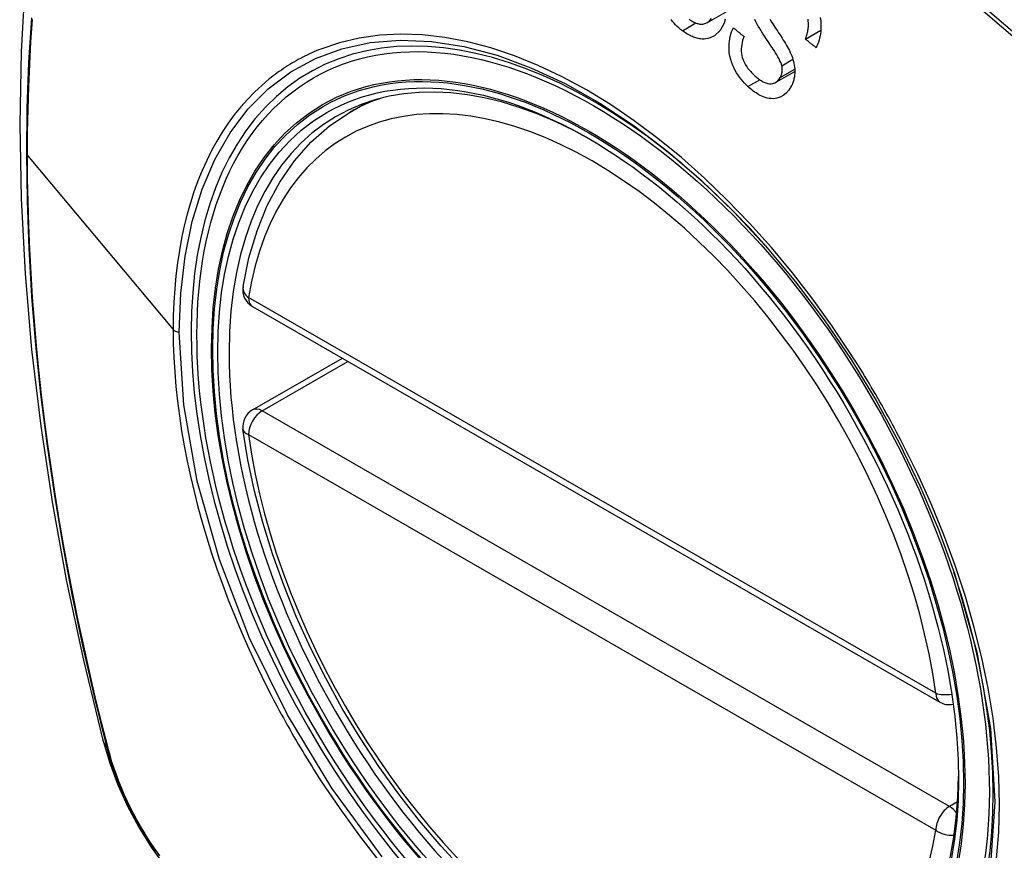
# Model space of a CAD drawing. Header units: inches. Extents: x 290.3 to 341.8, y 108 to 162.
# Tile 26 of 49: x 290.791 to 291.393, y 148.562 to 149.07. Entities that reach past the tile are written whole.
import ezdxf

# ---------------------------------------------------------------- set-up
doc = ezdxf.new("R2010")
doc.units = ezdxf.units.IN
doc.header["$MEASUREMENT"] = 0
doc.layers.add('Visible Edges(ANSI)', color=7, linetype='Continuous', lineweight=25)
doc.layers.add('Visible Tangent Edges(ANSI)', color=7, linetype='Continuous', lineweight=25)

msp = doc.modelspace()

# ---------------------------------------------------------------- linework, layer by layer
at = {"layer": 'Visible Edges(ANSI)'}
for p, q in [((291.21133, 149.06794), (291.22289, 149.0746)), ((291.27119, 149.05783), (291.28062, 149.06326)), ((291.25319, 149.03147), (291.26474, 149.03812)), ((290.9931, 149.01323), (291.0034, 149.01917)), ((290.93353, 148.89446), (291.35326, 148.65275)), ((290.93353, 148.83125), (290.98841, 148.86285))]:
    msp.add_line(p, q, dxfattribs=at)
at = {"layer": 'Visible Edges(ANSI)', "flags": 128}
for points in [[(290.84538, 149.33816), (290.83255, 149.30005), (290.82149, 149.26082), (290.8122, 149.22053), (290.80464, 149.17926), (290.7988, 149.13707), (290.79466, 149.09402), (290.79219, 149.05018), (290.79137, 149.0056), (290.79218, 148.96036), (290.79461, 148.91451), (290.79863, 148.86811), (290.80422, 148.82123), (290.81137, 148.77395), (290.82005, 148.72631), (290.83024, 148.6784), (290.84192, 148.63028)], [(291.19605, 149.06298), (291.19499, 149.06381), (291.19394, 149.06468), (291.19292, 149.0656), (291.19193, 149.06656), (291.19097, 149.06757), (291.19004, 149.06863), (291.18914, 149.06973)], [(291.20015, 149.07), (291.20062, 149.06969), (291.20109, 149.06938), (291.20156, 149.06909), (291.20204, 149.06881), (291.20253, 149.06854), (291.20302, 149.06829), (291.20351, 149.06806), (291.20401, 149.06784), (291.20451, 149.06764), (291.20501, 149.06746), (291.20552, 149.06731), (291.20602, 149.06718), (291.20653, 149.06708), (291.20704, 149.06701), (291.20757, 149.06698), (291.2085, 149.06701), (291.20986, 149.0673), (291.21135, 149.06795), (291.21268, 149.06896), (291.21378, 149.07034)], [(291.22225, 149.07005), (291.22209, 149.06944), (291.22191, 149.06885), (291.22171, 149.06826), (291.2215, 149.06769)], [(291.25679, 149.04161), (291.25654, 149.04253), (291.25616, 149.04354), (291.25567, 149.04464), (291.25508, 149.04582), (291.25442, 149.04703), (291.25372, 149.04825), (291.25299, 149.04946), (291.25227, 149.05061), (291.25156, 149.05171), (291.25086, 149.05278), (291.25017, 149.05381), (291.24947, 149.05484), (291.24877, 149.05587), (291.24805, 149.05692), (291.24732, 149.058), (291.24657, 149.05913), (291.24579, 149.06031), (291.24498, 149.06156), (291.24413, 149.06289), (291.24327, 149.06429), (291.24242, 149.06572), (291.24162, 149.06713), (291.2409, 149.0685), (291.24028, 149.06977)], [(291.24938, 149.0701), (291.24996, 149.06918), (291.25058, 149.06821), (291.25123, 149.0672), (291.25192, 149.06615), (291.25262, 149.06508), (291.25335, 149.06397), (291.25409, 149.06286), (291.25483, 149.06173), (291.25557, 149.0606), (291.2563, 149.05947), (291.25702, 149.05835), (291.25771, 149.05725), (291.25839, 149.05617), (291.25903, 149.05511), (291.25967, 149.05404), (291.26029, 149.05295), (291.26089, 149.05187), (291.26144, 149.0508), (291.26194, 149.04976), (291.26238, 149.04876)], [(291.27119, 149.05783), (291.27144, 149.05848), (291.27167, 149.05913), (291.27189, 149.0598), (291.27209, 149.06048), (291.27228, 149.06116), (291.27246, 149.06185), (291.27261, 149.06255), (291.27275, 149.06326), (291.27286, 149.06398), (291.27295, 149.06471), (291.27302, 149.06545), (291.27306, 149.06619), (291.27308, 149.06694), (291.27306, 149.06777), (291.27298, 149.06883), (291.2728, 149.07012)], [(291.28028, 149.07109), (291.28055, 149.06907), (291.28069, 149.06717), (291.28072, 149.06541), (291.28066, 149.06381), (291.28054, 149.06238), (291.28037, 149.06105), (291.28015, 149.05975), (291.27987, 149.05849), (291.27954, 149.05725), (291.27916, 149.05605), (291.27873, 149.05487), (291.27826, 149.05372), (291.27774, 149.0526)], [(291.2215, 149.06769), (291.21905, 149.06317), (291.21573, 149.05994), (291.21308, 149.05854), (291.21171, 149.05814), (291.21045, 149.05793), (291.20928, 149.05785), (291.2082, 149.05788), (291.20725, 149.05797), (291.20645, 149.0581), (291.20573, 149.05824), (291.20501, 149.05842), (291.20429, 149.05862), (291.20358, 149.05885), (291.20287, 149.0591), (291.20217, 149.05938), (291.20146, 149.05969), (291.20077, 149.06002), (291.20007, 149.06038), (291.19939, 149.06076), (291.19871, 149.06116), (291.19803, 149.06159), (291.19736, 149.06203), (291.1967, 149.06249), (291.19605, 149.06298)], [(291.23611, 149.02884), (291.23502, 149.0299), (291.23396, 149.03101), (291.23293, 149.03216), (291.23193, 149.03336), (291.23098, 149.03461), (291.23007, 149.0359), (291.22921, 149.03724), (291.2284, 149.03863), (291.22763, 149.04009), (291.2269, 149.04168), (291.2262, 149.04344), (291.22558, 149.04536), (291.22508, 149.04743), (291.22474, 149.04954), (291.22457, 149.05152), (291.22454, 149.05336), (291.22462, 149.05506), (291.22478, 149.05659), (291.22501, 149.05806), (291.22532, 149.05949), (291.2257, 149.06087), (291.22614, 149.06221), (291.22666, 149.06352), (291.22724, 149.06478)], [(291.22724, 149.06478), (291.22751, 149.06455), (291.22778, 149.06433), (291.22805, 149.0641), (291.22832, 149.06388), (291.22859, 149.06365), (291.22886, 149.06342), (291.22913, 149.0632), (291.2294, 149.06297), (291.22967, 149.06275), (291.22994, 149.06252), (291.23021, 149.0623), (291.23048, 149.06207), (291.23075, 149.06185), (291.23102, 149.06162), (291.23129, 149.06139), (291.23156, 149.06117), (291.23183, 149.06094), (291.2321, 149.06072), (291.23237, 149.06049), (291.23264, 149.06027), (291.23291, 149.06004), (291.23318, 149.05982), (291.23346, 149.05959), (291.23373, 149.05937)], [(291.23373, 149.05937), (291.23328, 149.0582), (291.23288, 149.057), (291.23255, 149.05575), (291.23229, 149.05448), (291.23211, 149.05317), (291.23203, 149.05183), (291.23204, 149.05049), (291.23216, 149.04913), (291.23239, 149.0478), (291.23268, 149.04661), (291.23303, 149.04554), (291.23339, 149.04461), (291.23377, 149.04377), (291.23419, 149.04297), (291.23463, 149.04218), (291.23511, 149.04142), (291.23561, 149.04068), (291.23613, 149.03997), (291.23667, 149.03928), (291.23723, 149.03862), (291.2378, 149.03797), (291.23838, 149.03735), (291.23898, 149.03674), (291.23959, 149.03615)], [(291.27774, 149.0526), (291.27747, 149.05282), (291.27719, 149.05304), (291.27692, 149.05325), (291.27665, 149.05347), (291.27637, 149.05369), (291.2761, 149.05391), (291.27583, 149.05413), (291.27555, 149.05434), (291.27528, 149.05456), (291.27501, 149.05478), (291.27474, 149.055), (291.27446, 149.05521), (291.27419, 149.05543), (291.27392, 149.05565), (291.27364, 149.05587), (291.27337, 149.05609), (291.2731, 149.0563), (291.27283, 149.05652), (291.27255, 149.05674), (291.27228, 149.05696), (291.27201, 149.05718), (291.27174, 149.0574), (291.27146, 149.05761), (291.27119, 149.05783)], [(291.26238, 149.04876), (291.26283, 149.04765), (291.26324, 149.04652), (291.26361, 149.04538), (291.26393, 149.04422), (291.26421, 149.04305), (291.26443, 149.04188), (291.26459, 149.0407), (291.26469, 149.0396), (291.26474, 149.03858), (291.26473, 149.03765), (291.2647, 149.03681), (291.26463, 149.03605), (291.26456, 149.03537), (291.26446, 149.03474), (291.26435, 149.03412), (291.26422, 149.0335), (291.26407, 149.0329), (291.26391, 149.03231), (291.26372, 149.03173), (291.26352, 149.03117), (291.2633, 149.03061), (291.26307, 149.03006), (291.26282, 149.02952), (291.26255, 149.029)], [(291.25588, 149.0344), (291.25601, 149.03465), (291.25614, 149.03491), (291.25626, 149.03518), (291.25637, 149.03545), (291.25647, 149.03573), (291.25657, 149.03601), (291.25665, 149.03629), (291.25673, 149.03659), (291.25681, 149.03688), (291.25687, 149.03718), (291.25692, 149.03748), (291.25697, 149.03779), (291.257, 149.0381), (291.25703, 149.03842), (291.25704, 149.03874), (291.25705, 149.03905), (291.25705, 149.03937), (291.25704, 149.03969), (291.25702, 149.04001), (291.25699, 149.04033), (291.25695, 149.04065), (291.25691, 149.04097), (291.25685, 149.04129), (291.25679, 149.04161)], [(291.23959, 149.03615), (291.24008, 149.03569), (291.24057, 149.03525), (291.24107, 149.03481), (291.24158, 149.03438), (291.24209, 149.03397), (291.24261, 149.03357), (291.24313, 149.03319), (291.24366, 149.03282), (291.2442, 149.03247), (291.24475, 149.03214), (291.2453, 149.03183), (291.24586, 149.03155), (291.24643, 149.03129), (291.24699, 149.03107), (291.24759, 149.03088), (291.24832, 149.03071), (291.24921, 149.0306), (291.25023, 149.0306), (291.25136, 149.03077), (291.25246, 149.03111), (291.25348, 149.03165), (291.25441, 149.03239), (291.25521, 149.03331), (291.25588, 149.0344)], [(291.26255, 149.029), (291.26113, 149.02673), (291.25942, 149.02481), (291.25766, 149.02343), (291.25615, 149.02257), (291.25497, 149.02207), (291.25382, 149.02173), (291.25265, 149.02152), (291.25144, 149.02143), (291.25021, 149.02147), (291.249, 149.02162), (291.24783, 149.02186), (291.2467, 149.02219), (291.24562, 149.02257), (291.24461, 149.02299), (291.24366, 149.02343), (291.24278, 149.02389), (291.2419, 149.02439), (291.24104, 149.02493), (291.24018, 149.0255), (291.23934, 149.02611), (291.23851, 149.02675), (291.2377, 149.02742), (291.2369, 149.02811), (291.23611, 149.02884)], [(290.92776, 148.9066), (290.93137, 148.92416), (290.93632, 148.94072), (290.94259, 148.95619), (290.95019, 148.97045), (290.95909, 148.9834), (290.96926, 148.99492), (290.98062, 149.0049), (290.9931, 149.01323)], [(291.24686, 148.9316), (291.26521, 148.90957), (291.28263, 148.8864), (291.29905, 148.86214), (291.31433, 148.83702), (291.32837, 148.81121), (291.34111, 148.78484), (291.35241, 148.75815), (291.36225, 148.73122)], [(291.0625, 148.5499), (291.04883, 148.56465), (291.03561, 148.58019), (291.02291, 148.59646), (291.01077, 148.61337), (290.99924, 148.63086), (290.98839, 148.64884), (290.97825, 148.66724), (290.96888, 148.68597), (290.96031, 148.70495), (290.95258, 148.7241), (290.94574, 148.74333), (290.9398, 148.76256), (290.9348, 148.78171), (290.93077, 148.80068), (290.92772, 148.8194)], [(290.84192, 148.63028), (290.84615, 148.61598), (290.8513, 148.60225), (290.85728, 148.58904), (290.86409, 148.57631), (290.87171, 148.56405), (290.88016, 148.55225), (290.88949, 148.54093), (290.89976, 148.53011)]]:
    msp.add_lwpolyline(points, dxfattribs=at)
at = {"layer": 'Visible Edges(ANSI)'}
for centre, start, end in [((290.93942, 148.9047), 170.73318, 240.06401), ((290.93942, 148.82101), 119.93599, 187.8207), ((291.35916, 148.66298), 240.06401, 281.2647)]:
    msp.add_arc(centre, 0.01181, start, end, dxfattribs=at)
for centre, major_axis, start_param, end_param in [((291.24673, 148.23484), (-0.64835, 1.12588), 5.16346, 5.835982), ((291.14198, 148.73779), (0.15718, -0.27294), 2.362013, 7.062765)]:
    msp.add_ellipse(centre, major_axis=major_axis, ratio=0.578093, start_param=start_param, end_param=end_param, dxfattribs=at)
msp.add_ellipse((291.1385, 148.73579), major_axis=(0.15963, -0.2772), ratio=0.578093, dxfattribs=at)
at = {"layer": 'Visible Tangent Edges(ANSI)'}
for p, q in [((291.19605, 149.06298), (291.20429, 149.06772)), ((291.25679, 149.04161), (291.26356, 149.04551)), ((291.25588, 149.0344), (291.2647, 149.03947)), ((291.23611, 149.02884), (291.24337, 149.03302)), ((290.79612, 148.98682), (290.88507, 148.88043)), ((291.35081, 148.65818), (290.93107, 148.89989)), ((290.93942, 148.83067), (290.99186, 148.86087)), ((291.35916, 148.58895), (290.93942, 148.83067)), ((290.93107, 148.8162), (291.35081, 148.57449)), ((290.84544, 148.62417), (290.84532, 148.62462)), ((291.36415, 148.59183), (291.35916, 148.58895))]:
    msp.add_line(p, q, dxfattribs=at)
at = {"layer": 'Visible Tangent Edges(ANSI)', "flags": 128}
for points in [[(291.37973, 149.07522), (291.40362, 149.05472), (291.42731, 149.03357), (291.45077, 149.01181), (291.47398, 148.98945)], [(291.47557, 148.99105), (291.45225, 149.01341), (291.42868, 149.03518), (291.40489, 149.05632), (291.38089, 149.07681)], [(290.79855, 149.07087), (290.79684, 149.04346), (290.79582, 149.01568), (290.79549, 148.98751), (290.79584, 148.95895), (290.79687, 148.92999), (290.79859, 148.90065), (290.801, 148.87095), (290.8041, 148.84094), (290.80787, 148.81064), (290.81233, 148.7801), (290.81746, 148.74935), (290.82325, 148.71843), (290.8297, 148.68736), (290.83679, 148.65617), (290.84454, 148.62485)], [(290.79612, 148.98682), (290.79621, 149.0009), (290.79646, 149.01489), (290.79689, 149.02878), (290.79749, 149.04257), (290.79827, 149.05627), (290.79922, 149.06987)], [(290.88881, 148.87885), (290.88969, 148.90254), (290.89232, 148.92516), (290.8967, 148.94643), (290.90277, 148.96614), (290.9105, 148.98419), (290.91985, 149.0005), (290.93079, 149.01498), (290.9432, 149.02747), (290.95696, 149.03783), (290.97198, 149.04601), (290.98818, 149.05197), (291.00547, 149.0557), (291.02377, 149.05718), (291.04288, 149.05637), (291.06264, 149.05328), (291.08293, 149.04795), (291.1036, 149.04039), (291.12456, 149.03063), (291.14562, 149.01877), (291.16658, 149.00493), (291.18723, 148.98925), (291.2076, 148.97169), (291.22754, 148.95239), (291.24684, 148.93158)], [(291.299, 148.86538), (291.28758, 148.88245), (291.27566, 148.89902), (291.26328, 148.91503), (291.25042, 148.93048), (291.23714, 148.94533), (291.2235, 148.95949), (291.20958, 148.9729), (291.19544, 148.98549), (291.18114, 148.99717), (291.16671, 149.00795), (291.15211, 149.01784), (291.13742, 149.0268), (291.12272, 149.03477), (291.10807, 149.04173), (291.09355, 149.04761), (291.07919, 149.05243), (291.06502, 149.05617), (291.05109, 149.05882), (291.03745, 149.06039), (291.02414, 149.06085), (291.01121, 149.06021), (290.99874, 149.05847), (290.98677, 149.05566), (290.97532, 149.05177)], [(290.97532, 149.05177), (290.9739, 149.0512), (290.97249, 149.05062), (290.97109, 149.05001), (290.96969, 149.04939), (290.96831, 149.04875), (290.96693, 149.0481), (290.96557, 149.04743), (290.96421, 149.04674), (290.96286, 149.04604), (290.96152, 149.04532), (290.96019, 149.04458), (290.95888, 149.04382), (290.95757, 149.04305), (290.95626, 149.04227), (290.95497, 149.04146), (290.95369, 149.04064), (290.95242, 149.0398), (290.95116, 149.03895), (290.94991, 149.03808), (290.94866, 149.03719), (290.94743, 149.03629), (290.94621, 149.03537), (290.945, 149.03443), (290.94379, 149.03348)], [(290.94379, 149.03348), (290.93918, 149.02958), (290.93473, 149.02543), (290.93045, 149.02103), (290.92634, 149.01639), (290.92241, 149.01151), (290.91866, 149.0064), (290.9151, 149.00106), (290.91172, 148.99551), (290.90855, 148.98974), (290.90557, 148.98377), (290.90279, 148.97758), (290.9002, 148.97119), (290.89781, 148.9646), (290.89561, 148.95781), (290.89362, 148.95083), (290.89184, 148.94365), (290.89026, 148.93629), (290.88888, 148.92875), (290.88772, 148.92104), (290.88677, 148.91318), (290.88602, 148.90518), (290.8855, 148.89705), (290.88518, 148.88879), (290.88507, 148.88043)], [(290.84532, 148.62462), (290.84136, 148.64028), (290.83756, 148.65589), (290.83392, 148.67148), (290.83044, 148.68704), (290.82712, 148.70257), (290.82397, 148.71807), (290.82098, 148.73353), (290.81816, 148.74896), (290.8155, 148.76434), (290.81301, 148.77968), (290.81069, 148.79496), (290.80854, 148.81019), (290.80656, 148.82535), (290.80475, 148.84045), (290.80311, 148.85548), (290.80164, 148.87043), (290.80035, 148.8853), (290.79922, 148.90009), (290.79828, 148.91479), (290.7975, 148.9294), (290.79689, 148.94391), (290.79646, 148.95832), (290.79621, 148.97261), (290.79612, 148.98682)], [(290.88507, 148.88043), (290.88518, 148.87192), (290.8855, 148.86327), (290.88604, 148.85451), (290.88678, 148.84563), (290.88774, 148.83666), (290.88891, 148.8276), (290.89028, 148.81847), (290.89186, 148.80927), (290.89364, 148.80002), (290.89563, 148.79073), (290.89782, 148.78141), (290.90021, 148.77203), (290.90281, 148.76261), (290.9056, 148.75315), (290.9086, 148.74368), (290.91179, 148.73419), (290.91517, 148.72471), (290.91873, 148.71524), (290.92248, 148.70581), (290.9264, 148.6964), (290.93049, 148.68704), (290.93476, 148.67772), (290.93919, 148.66846), (290.94379, 148.65925)], [(291.01282, 148.55813), (290.98205, 148.60004), (290.95486, 148.6449), (290.93181, 148.69179), (290.9133, 148.7398), (290.89979, 148.78766), (290.89159, 148.83436), (290.88881, 148.87885)], [(291.33052, 148.81078), (291.32932, 148.81311), (291.32811, 148.81543), (291.32689, 148.81776), (291.32565, 148.82007), (291.32441, 148.82239), (291.32316, 148.8247), (291.3219, 148.827), (291.32062, 148.8293), (291.31934, 148.8316), (291.31805, 148.83389), (291.31675, 148.83618), (291.31544, 148.83846), (291.31412, 148.84073), (291.31279, 148.843), (291.31145, 148.84526), (291.31011, 148.84752), (291.30875, 148.84978), (291.30738, 148.85202), (291.30601, 148.85427), (291.30462, 148.8565), (291.30323, 148.85873), (291.30183, 148.86095), (291.30042, 148.86317), (291.299, 148.86538)], [(291.38796, 148.55705), (291.38925, 148.5732), (291.38968, 148.58992), (291.38924, 148.60716), (291.38793, 148.62481), (291.38578, 148.64282), (291.38278, 148.66113), (291.37895, 148.67968), (291.37431, 148.6984), (291.36887, 148.71724), (291.36265, 148.73614), (291.35567, 148.75502), (291.34797, 148.77378), (291.33958, 148.79238), (291.33052, 148.81078)], [(291.36225, 148.73122), (291.37585, 148.6833), (291.38415, 148.63651), (291.38694, 148.59185), (291.38413, 148.55047)], [(290.94379, 148.65925), (290.94499, 148.65692), (290.9462, 148.65458), (290.94742, 148.65226), (290.94865, 148.64994), (290.94989, 148.64762), (290.95114, 148.64531), (290.9524, 148.643), (290.95367, 148.6407), (290.95495, 148.63841), (290.95624, 148.63611), (290.95754, 148.63383), (290.95885, 148.63155), (290.96017, 148.62927), (290.9615, 148.627), (290.96284, 148.62474), (290.96419, 148.62248), (290.96554, 148.62023), (290.96691, 148.61798), (290.96829, 148.61574), (290.96968, 148.61351), (290.97108, 148.61128), (290.97248, 148.60906), (290.9739, 148.60685), (290.97532, 148.60464)], [(290.84454, 148.62485), (290.84563, 148.62081), (290.84684, 148.61674), (290.84815, 148.61267), (290.84957, 148.60859), (290.8511, 148.60452), (290.85272, 148.60045), (290.85445, 148.5964), (290.85628, 148.59237), (290.8582, 148.58837), (290.86022, 148.5844), (290.86232, 148.58046), (290.86451, 148.57657), (290.86678, 148.57273), (290.86914, 148.56894), (290.87157, 148.56521), (290.87408, 148.56154)], [(290.87695, 148.55869), (290.87443, 148.56221), (290.87198, 148.56579), (290.86961, 148.56944), (290.86731, 148.57315), (290.86508, 148.57691), (290.86294, 148.58071), (290.86088, 148.58456), (290.85891, 148.58844), (290.85703, 148.59235), (290.85523, 148.59629), (290.85354, 148.60026), (290.85193, 148.60423), (290.85043, 148.60822), (290.84903, 148.61221), (290.84773, 148.6162), (290.84653, 148.62019), (290.84544, 148.62417)], [(290.97532, 148.60464), (290.9868, 148.5876), (290.99879, 148.57103), (291.01126, 148.55499)]]:
    msp.add_lwpolyline(points, dxfattribs=at)
at = {"layer": 'Visible Tangent Edges(ANSI)'}
for centre, major_axis, ratio, start_param, end_param in [((291.14099, 148.73722), (-0.17285, 0.30015), 0.578093, 5.049711, 10.658253), ((291.14094, 148.73719), (-0.1503, 0.261), 0.578093, 4.099688, 6.899754), ((291.14929, 148.742), (-0.15619, 0.27123), 0.578093, 6.170881, 6.283185), ((290.93942, 148.9047), (-0.01166, 0.0019), 0.665724, 0, 0.886269), ((290.93942, 148.9047), (-0.00589, -0.01024), 0.578093, 5.495853, 6.283185), ((290.88951, 148.88166), (0.00492, 0), 0.575862, 3.590316, 4.570492), ((290.93942, 148.82101), (-0.00589, -0.01024), 0.578093, 3.925057, 5.495853), ((290.93942, 148.82101), (-0.00589, 0.01024), 0.578093, 5.499721, 6.283185), ((290.93942, 148.82101), (-0.0117, -0.00161), 0.469248, 0, 0.71371), ((291.14094, 148.73719), (0.1503, -0.261), 0.578093, 4.099688, 6.899754), ((291.35916, 148.66298), (-0.00589, -0.01024), 0.578093, 5.495853, 6.283185), ((291.35916, 148.66298), (-0.0117, -0.00161), 0.469248, 0.71371, 1.627234), ((290.9563, 148.65973), (-0.11438, -0.02945), 0.352863, 0, 0.142152), ((290.85385, 148.62776), (-0.00953, -0.00245), 0.357658, 0.142431, 0.406138), ((291.35916, 148.5793), (0.00589, 0.01024), 0.578093, 0.783464, 2.354261), ((291.35916, 148.5793), (0.00589, -0.01024), 0.578093, 1.794906, 2.358128), ((291.35916, 148.5793), (0.01166, -0.0019), 0.665724, 4.027862, 5.067773)]:
    msp.add_ellipse(centre, major_axis=major_axis, ratio=ratio, start_param=start_param, end_param=end_param, dxfattribs=at)
for centre, major_axis in [((291.14158, 148.73756), (-0.17078, 0.29656)), ((291.13861, 148.73585), (0.16238, -0.28198)), ((291.1385, 148.73579), (-0.16178, 0.28094))]:
    msp.add_ellipse(centre, major_axis=major_axis, ratio=0.578093, dxfattribs=at)

doc.saveas('drawing.dxf')
